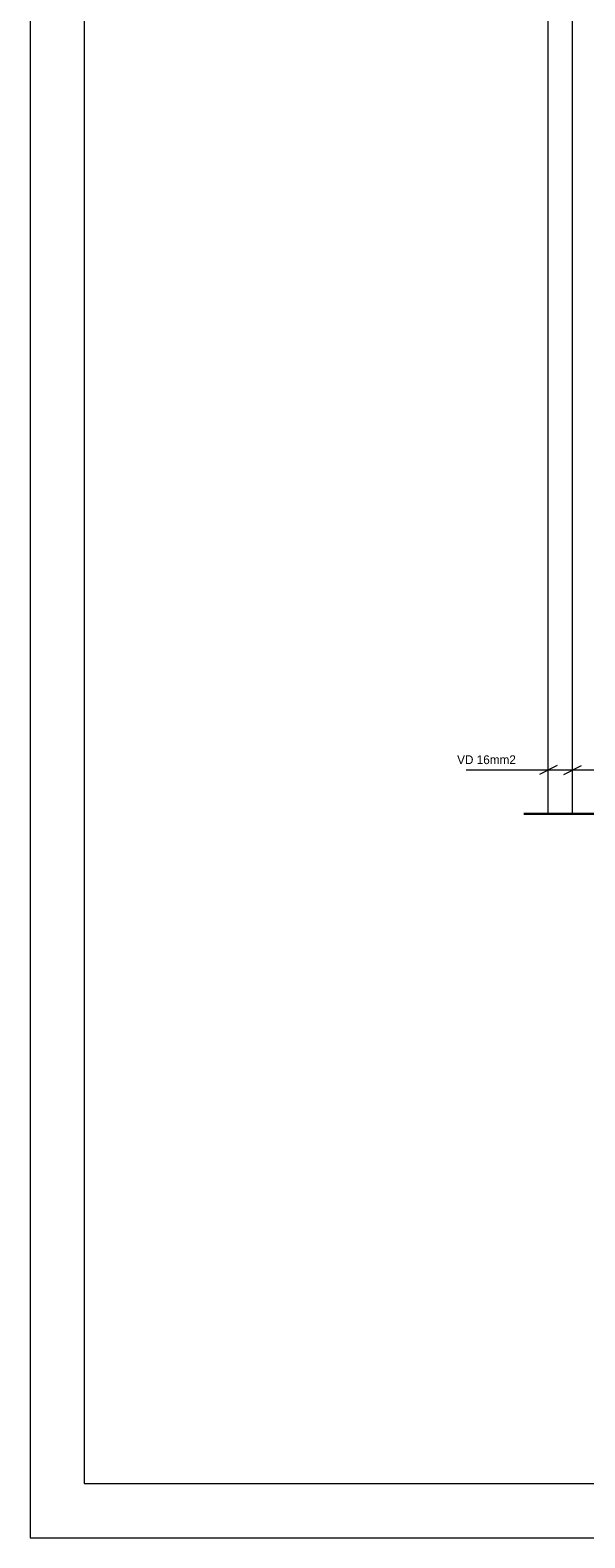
# Model space of a CAD drawing. Header units: millimetres. Extents: x -7 to 52.4, y -9.3 to 32.6.
# Tile 1 of 4: x -7 to 3.2, y -9.3 to 18.5. Entities that reach past the tile are written whole.
import ezdxf

# ---------------------------------------------------------------- set-up
doc = ezdxf.new("R2010")
doc.units = ezdxf.units.MM
doc.layers.add('KADER', color=7, linetype='Continuous')
doc.layers.add('SYMBOLEN', color=7, linetype='Continuous')
doc.styles.add('dgn001', font='dgn001.shx')

# ---------------------------------------------------------------- blocks, each defined once
blk = doc.blocks.new('AnonymousCell2')
at = {"layer": 'KADER', "color": 1, "linetype": 'Continuous', "lineweight": 0}
for p, q in [((-29.682, 20.99), (-29.682, -20.987)), ((-29.682, -20.987), (29.685, -20.987))]:
    blk.add_line(p, q, dxfattribs=at)
at = {"layer": 'KADER', "color": 5, "linetype": 'Continuous', "lineweight": 0}
for p, q in [((-28.684, 19.991), (-28.684, -19.986)), ((-28.684, -19.986), (28.684, -19.986))]:
    blk.add_line(p, q, dxfattribs=at)

msp = doc.modelspace()

# ---------------------------------------------------------------- linework, layer by layer
at = {"layer": 'KADER', "color": 1, "linetype": 'Continuous', "lineweight": 0}
for p, q in [((1.049, 4.826), (5.802, 4.826)), ((2.722, 4.907), (2.398, 4.745)), ((2.848, 4.745), (3.172, 4.907))]:
    msp.add_line(p, q, dxfattribs=at)
at = {"layer": 'SYMBOLEN', "color": 1, "linetype": 'Continuous', "lineweight": 30}
msp.add_line((2.11, 4.014), (7.06, 4.014), dxfattribs=at)
at = {"layer": 'SYMBOLEN', "color": 1, "linetype": 'Continuous', "lineweight": 13, "flags": 128}
for points in [[(2.56, 4.014), (2.56, 26.514), (16.06, 26.514)], [(3.01, 4.014), (3.01, 24.264), (16.06, 24.264)]]:
    msp.add_lwpolyline(points, dxfattribs=at)

# ---------------------------------------------------------------- block references
at = {"color": 1, "linetype": 'Continuous', "lineweight": 0}
msp.add_blockref('AnonymousCell2', (22.689, 11.643), dxfattribs=at)

# ---------------------------------------------------------------- texts
at = {"layer": 'KADER', "color": 1, "linetype": 'Continuous', "lineweight": 0, "style": 'dgn001'}
msp.add_text('VD 16mm2', height=0.162, dxfattribs=at).set_placement((0.88, 4.934))

doc.saveas('drawing.dxf')
